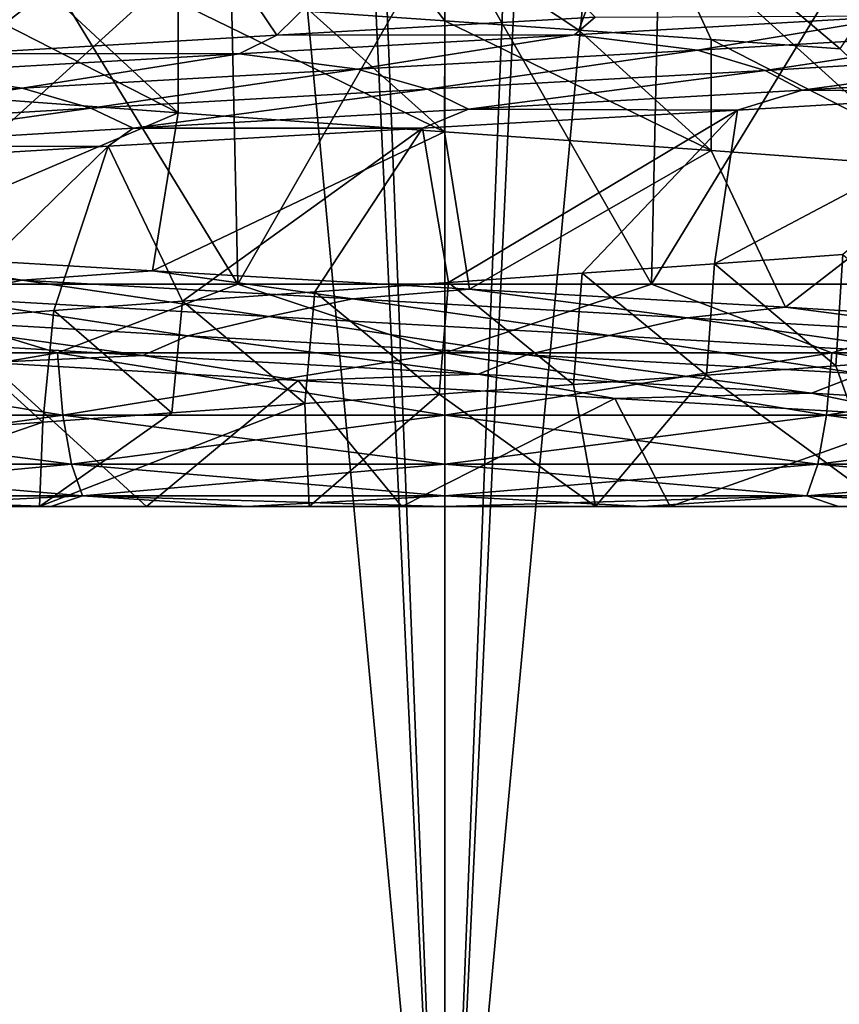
# Model space of a CAD drawing. Header units: millimetres. Extents: x -147 to 182, y -41 to 41.
# Tile 103 of 256: x -0.57 to 0.53, y 26.74 to 28.05. Entities that reach past the tile are written whole.
import ezdxf

# ---------------------------------------------------------------- set-up
doc = ezdxf.new("R2010")
doc.units = ezdxf.units.MM
doc.header["$LTSCALE"] = 51.403556
for name, color, linetype in [('150', 7, 'CONTINUOUS'), ('157', 7, 'CONTINUOUS'), ('158', 7, 'CONTINUOUS'), ('159', 7, 'CONTINUOUS'), ('167', 7, 'CONTINUOUS'), ('168', 7, 'CONTINUOUS'), ('171', 7, 'CONTINUOUS'), ('172', 7, 'CONTINUOUS'), ('187', 7, 'CONTINUOUS'), ('188', 7, 'CONTINUOUS'), ('265', 7, 'CONTINUOUS'), ('266', 7, 'CONTINUOUS'), ('272', 7, 'CONTINUOUS'), ('278', 7, 'CONTINUOUS')]:
    doc.layers.add(name, color=color, linetype=linetype)

msp = doc.modelspace()

# ---------------------------------------------------------------- linework, layer by layer
at = {"layer": '150', "color": 7, "linetype": 'CONTINUOUS'}
for points in [[(-2.2425, 27.4, -1.4959), (-2.0849, 27.4, -1.7087), (-0.3983, 27.4, -1.5919), (-2.2425, 27.4, -1.4959)], [(-0.7068, 27.4, -1.4354), (-2.2425, 27.4, -1.4959), (-0.3983, 27.4, -1.5919), (-0.7068, 27.4, -1.4354)], [(-1.9072, 27.4, 1.905), (-2.0849, 27.4, 1.7087), (0.2016, 27.4, 1.8714), (-1.9072, 27.4, 1.905)], [(0.2016, 27.4, 1.8714), (-2.0849, 27.4, 1.7087), (-0.1809, 27.4, 1.8336), (0.2016, 27.4, 1.8714)], [(-0.1809, 27.4, 1.8336), (-2.0849, 27.4, 1.7087), (-0.5414, 27.4, 1.7194), (-0.1809, 27.4, 1.8336)], [(-0.5414, 27.4, 1.7194), (-2.0849, 27.4, 1.7087), (-0.8647, 27.4, 1.5358), (-0.5414, 27.4, 1.7194)], [(-1.9072, 27.4, -1.905), (2.0849, 27.4, -1.7087), (-2.0849, 27.4, -1.7087), (-1.9072, 27.4, -1.905)], [(-2.0849, 27.4, -1.7087), (2.0849, 27.4, -1.7087), (0.3014, 27.4, -1.6956), (-2.0849, 27.4, -1.7087)], [(-0.3983, 27.4, -1.5919), (-2.0849, 27.4, -1.7087), (-0.0573, 27.4, -1.6807), (-0.3983, 27.4, -1.5919)], [(-0.0573, 27.4, -1.6807), (-2.0849, 27.4, -1.7087), (0.3014, 27.4, -1.6956), (-0.0573, 27.4, -1.6807)], [(-1.7112, 27.4, 2.0829), (-1.9072, 27.4, 1.905), (1.7112, 27.4, 2.0829), (-1.7112, 27.4, 2.0829)], [(1.7112, 27.4, 2.0829), (-1.9072, 27.4, 1.905), (1.9072, 27.4, 1.905), (1.7112, 27.4, 2.0829)], [(1.9072, 27.4, 1.905), (-1.9072, 27.4, 1.905), (0.2016, 27.4, 1.8714), (1.9072, 27.4, 1.905)], [(1.9072, 27.4, -1.905), (2.0849, 27.4, -1.7087), (-1.9072, 27.4, -1.905), (1.9072, 27.4, -1.905)], [(-1.7112, 27.4, -2.0829), (1.9072, 27.4, -1.905), (-1.9072, 27.4, -1.905), (-1.7112, 27.4, -2.0829)], [(-1.4986, 27.4, 2.2407), (-1.7112, 27.4, 2.0829), (1.4986, 27.4, 2.2407), (-1.4986, 27.4, 2.2407)], [(1.4986, 27.4, 2.2407), (-1.7112, 27.4, 2.0829), (1.7112, 27.4, 2.0829), (1.4986, 27.4, 2.2407)], [(1.7112, 27.4, -2.0829), (1.9072, 27.4, -1.905), (-1.7112, 27.4, -2.0829), (1.7112, 27.4, -2.0829)], [(-1.4986, 27.4, -2.2407), (1.7112, 27.4, -2.0829), (-1.7112, 27.4, -2.0829), (-1.4986, 27.4, -2.2407)], [(-1.2716, 27.4, 2.3768), (-1.4986, 27.4, 2.2407), (1.2716, 27.4, 2.3768), (-1.2716, 27.4, 2.3768)], [(1.2716, 27.4, 2.3768), (-1.4986, 27.4, 2.2407), (1.4986, 27.4, 2.2407), (1.2716, 27.4, 2.3768)], [(1.4986, 27.4, -2.2407), (1.7112, 27.4, -2.0829), (-1.4986, 27.4, -2.2407), (1.4986, 27.4, -2.2407)], [(-1.2716, 27.4, -2.3768), (1.4986, 27.4, -2.2407), (-1.4986, 27.4, -2.2407), (-1.2716, 27.4, -2.3768)], [(-1.0323, 27.4, 2.4901), (-1.2716, 27.4, 2.3768), (1.0323, 27.4, 2.4901), (-1.0323, 27.4, 2.4901)], [(1.0323, 27.4, 2.4901), (-1.2716, 27.4, 2.3768), (1.2716, 27.4, 2.3768), (1.0323, 27.4, 2.4901)], [(1.2716, 27.4, -2.3768), (1.4986, 27.4, -2.2407), (-1.2716, 27.4, -2.3768), (1.2716, 27.4, -2.3768)], [(-1.0323, 27.4, -2.4901), (1.2716, 27.4, -2.3768), (-1.2716, 27.4, -2.3768), (-1.0323, 27.4, -2.4901)], [(-0.7831, 27.4, 2.5794), (-1.0323, 27.4, 2.4901), (0.7831, 27.4, 2.5794), (-0.7831, 27.4, 2.5794)], [(0.7831, 27.4, 2.5794), (-1.0323, 27.4, 2.4901), (1.0323, 27.4, 2.4901), (0.7831, 27.4, 2.5794)], [(1.0323, 27.4, -2.4901), (1.2716, 27.4, -2.3768), (-1.0323, 27.4, -2.4901), (1.0323, 27.4, -2.4901)], [(-0.7831, 27.4, -2.5794), (1.0323, 27.4, -2.4901), (-1.0323, 27.4, -2.4901), (-0.7831, 27.4, -2.5794)], [(-0.5263, 27.4, 2.6438), (-0.7831, 27.4, 2.5794), (0.5263, 27.4, 2.6438), (-0.5263, 27.4, 2.6438)], [(0.5263, 27.4, 2.6438), (-0.7831, 27.4, 2.5794), (0.7831, 27.4, 2.5794), (0.5263, 27.4, 2.6438)], [(0.7831, 27.4, -2.5794), (1.0323, 27.4, -2.4901), (-0.7831, 27.4, -2.5794), (0.7831, 27.4, -2.5794)], [(-0.5263, 27.4, -2.6438), (0.7831, 27.4, -2.5794), (-0.7831, 27.4, -2.5794), (-0.5263, 27.4, -2.6438)], [(-0.2644, 27.4, 2.6826), (-0.5263, 27.4, 2.6438), (0.2644, 27.4, 2.6826), (-0.2644, 27.4, 2.6826)], [(0.2644, 27.4, 2.6826), (-0.5263, 27.4, 2.6438), (0.5263, 27.4, 2.6438), (0.2644, 27.4, 2.6826)], [(0.5263, 27.4, -2.6438), (0.7831, 27.4, -2.5794), (-0.5263, 27.4, -2.6438), (0.5263, 27.4, -2.6438)], [(-0.2644, 27.4, -2.6826), (0.5263, 27.4, -2.6438), (-0.5263, 27.4, -2.6438), (-0.2644, 27.4, -2.6826)], [(0, 27.4, 2.6956), (-0.2644, 27.4, 2.6826), (0.2644, 27.4, 2.6826), (0, 27.4, 2.6956)], [(0.2644, 27.4, -2.6826), (0.5263, 27.4, -2.6438), (-0.2644, 27.4, -2.6826), (0.2644, 27.4, -2.6826)], [(0, 27.4, -2.6956), (0.2644, 27.4, -2.6826), (-0.2644, 27.4, -2.6826), (0, 27.4, -2.6956)], [(0.5899, 27.4, 1.8289), (1.9072, 27.4, 1.905), (0.2016, 27.4, 1.8714), (0.5899, 27.4, 1.8289)], [(2.0849, 27.4, -1.7087), (2.2425, 27.4, -1.4959), (0.3014, 27.4, -1.6956), (2.0849, 27.4, -1.7087)], [(0.3014, 27.4, -1.6956), (2.2425, 27.4, -1.4959), (0.6616, 27.4, -1.6337), (0.3014, 27.4, -1.6956)]]:
    msp.add_3dface(points, dxfattribs=at)
at = {"layer": '157', "color": 7, "linetype": 'CONTINUOUS'}
for points in [[(0.0001, 28.251, 1.6), (-0.2243, 28.0298, 1.9481), (-0.356, 28.226, 1.5599), (0.0001, 28.251, 1.6)], [(0.2012, 28.054, 1.9507), (-0.2243, 28.0298, 1.9481), (0.0001, 28.251, 1.6), (0.2012, 28.054, 1.9507)], [(-0.356, 28.226, 1.5599), (-0.6393, 28.0056, 1.8539), (-0.6942, 28.201, 1.4416), (-0.356, 28.226, 1.5599)], [(-0.2243, 28.0298, 1.9481), (-0.6393, 28.0056, 1.8539), (-0.356, 28.226, 1.5599), (-0.2243, 28.0298, 1.9481)], [(-0.6943, 27.951, -1.4415), (-0.7959, 27.7391, -1.7922), (-0.3561, 27.926, -1.5599), (-0.6943, 27.951, -1.4415)], [(-0.7959, 27.7391, -1.7922), (-0.3906, 27.7149, -1.9217), (-0.3561, 27.926, -1.5599), (-0.7959, 27.7391, -1.7922)], [(-0.3561, 27.926, -1.5599), (-0.3906, 27.7149, -1.9217), (-0.0001, 27.901, -1.6), (-0.3561, 27.926, -1.5599)], [(-0.3906, 27.7149, -1.9217), (0.0332, 27.6907, -1.9607), (-0.0001, 27.901, -1.6), (-0.3906, 27.7149, -1.9217)], [(-0.0001, 27.901, -1.6), (0.0332, 27.6907, -1.9607), (0.356, 27.876, -1.5599), (-0.0001, 27.901, -1.6)], [(0.0332, 27.6907, -1.9607), (0.4553, 27.6664, -1.9074), (0.356, 27.876, -1.5599), (0.0332, 27.6907, -1.9607)], [(0.356, 27.876, -1.5599), (0.4553, 27.6664, -1.9074), (0.6942, 27.851, -1.4416), (0.356, 27.876, -1.5599)], [(0.4553, 27.6664, -1.9074), (0.856, 27.6422, -1.7643), (0.6942, 27.851, -1.4416), (0.4553, 27.6664, -1.9074)], [(0.5229, 27.5881, 1.5122), (0.5899, 27.4, 1.8289), (0.3498, 27.5755, 1.5613), (0.5229, 27.5881, 1.5122)], [(0.6894, 27.6006, 1.4439), (0.5899, 27.4, 1.8289), (0.5229, 27.5881, 1.5122), (0.6894, 27.6006, 1.4439)], [(0.3498, 27.5755, 1.5613), (0.2016, 27.4, 1.8714), (0.1722, 27.563, 1.5907), (0.3498, 27.5755, 1.5613)], [(0.5899, 27.4, 1.8289), (0.2016, 27.4, 1.8714), (0.3498, 27.5755, 1.5613), (0.5899, 27.4, 1.8289)], [(0.1722, 27.563, 1.5907), (0.2016, 27.4, 1.8714), (-0.0075, 27.5504, 1.6), (0.1722, 27.563, 1.5907)], [(-0.0075, 27.5504, 1.6), (-0.1809, 27.4, 1.8336), (-0.1871, 27.5379, 1.589), (-0.0075, 27.5504, 1.6)], [(0.2016, 27.4, 1.8714), (-0.1809, 27.4, 1.8336), (-0.0075, 27.5504, 1.6), (0.2016, 27.4, 1.8714)], [(-0.1809, 27.4, 1.8336), (-0.5414, 27.4, 1.7194), (-0.1871, 27.5379, 1.589), (-0.1809, 27.4, 1.8336)], [(-0.1871, 27.5379, 1.589), (-0.5414, 27.4, 1.7194), (-0.3644, 27.5254, 1.558), (-0.1871, 27.5379, 1.589)], [(-0.3644, 27.5254, 1.558), (-0.5414, 27.4, 1.7194), (-0.537, 27.5128, 1.5072), (-0.3644, 27.5254, 1.558)], [(-0.5414, 27.4, 1.7194), (-0.8647, 27.4, 1.5358), (-0.537, 27.5128, 1.5072), (-0.5414, 27.4, 1.7194)], [(-0.537, 27.5128, 1.5072), (-0.8647, 27.4, 1.5358), (-0.7029, 27.5003, 1.4373), (-0.537, 27.5128, 1.5072)]]:
    msp.add_3dface(points, dxfattribs=at)
at = {"layer": '158', "color": 7, "linetype": 'CONTINUOUS'}
for points in [[(-0.1792, 28.0615, -1.5899), (0, 28.049, -1.6), (-0.1681, 28.267, -1.9538), (-0.1792, 28.0615, -1.5899)], [(0, 28.049, -1.6), (0.1791, 28.0365, -1.5899), (-0.1681, 28.267, -1.9538), (0, 28.049, -1.6)], [(-0.1681, 28.267, -1.9538), (0.1791, 28.0365, -1.5899), (0.2549, 28.2429, -1.9444), (-0.1681, 28.267, -1.9538)], [(0.1791, 28.0365, -1.5899), (0.356, 28.024, -1.5599), (0.2549, 28.2429, -1.9444), (0.1791, 28.0365, -1.5899)], [(0.356, 28.024, -1.5599), (0.5284, 28.0115, -1.5102), (0.2549, 28.2429, -1.9444), (0.356, 28.024, -1.5599)], [(0.2549, 28.2429, -1.9444), (0.5284, 28.0115, -1.5102), (0.666, 28.2188, -1.8444), (0.2549, 28.2429, -1.9444)], [(0.5322, 27.7368, 1.5089), (0.3604, 27.7243, 1.5589), (0.7945, 27.9539, 1.7928), (0.5322, 27.7368, 1.5089)], [(0.7945, 27.9539, 1.7928), (0.3604, 27.7243, 1.5589), (0.3915, 27.9298, 1.9215), (0.7945, 27.9539, 1.7928)], [(0.3915, 27.9298, 1.9215), (0.0052, 27.6994, 1.6), (-0.0298, 27.9058, 1.9608), (0.3915, 27.9298, 1.9215)], [(0.1839, 27.7119, 1.5894), (0.0052, 27.6994, 1.6), (0.3915, 27.9298, 1.9215), (0.1839, 27.7119, 1.5894)], [(0.3604, 27.7243, 1.5589), (0.1839, 27.7119, 1.5894), (0.3915, 27.9298, 1.9215), (0.3604, 27.7243, 1.5589)], [(-0.0298, 27.9058, 1.9608), (-0.3503, 27.6744, 1.5612), (-0.4497, 27.8817, 1.9087), (-0.0298, 27.9058, 1.9608)], [(-0.1737, 27.6869, 1.5905), (-0.3503, 27.6744, 1.5612), (-0.0298, 27.9058, 1.9608), (-0.1737, 27.6869, 1.5905)], [(0.0052, 27.6994, 1.6), (-0.1737, 27.6869, 1.5905), (-0.0298, 27.9058, 1.9608), (0.0052, 27.6994, 1.6)], [(-0.4497, 27.8817, 1.9087), (-0.6882, 27.6495, 1.4444), (-0.8486, 27.8576, 1.7679), (-0.4497, 27.8817, 1.9087)], [(-0.5225, 27.662, 1.5123), (-0.6882, 27.6495, 1.4444), (-0.4497, 27.8817, 1.9087), (-0.5225, 27.662, 1.5123)], [(-0.3503, 27.6744, 1.5612), (-0.5225, 27.662, 1.5123), (-0.4497, 27.8817, 1.9087), (-0.3503, 27.6744, 1.5612)], [(-0.7068, 27.4, -1.4354), (-0.3983, 27.4, -1.5919), (-0.6097, 27.5927, -1.8638), (-0.7068, 27.4, -1.4354)], [(-0.6097, 27.5927, -1.8638), (-0.3983, 27.4, -1.5919), (-0.1957, 27.5686, -1.9512), (-0.6097, 27.5927, -1.8638)], [(-0.3983, 27.4, -1.5919), (-0.0573, 27.4, -1.6807), (-0.1957, 27.5686, -1.9512), (-0.3983, 27.4, -1.5919)], [(-0.1957, 27.5686, -1.9512), (-0.0573, 27.4, -1.6807), (0.2274, 27.5445, -1.9478), (-0.1957, 27.5686, -1.9512)], [(-0.0573, 27.4, -1.6807), (0.3014, 27.4, -1.6956), (0.2274, 27.5445, -1.9478), (-0.0573, 27.4, -1.6807)], [(0.2274, 27.5445, -1.9478), (0.3014, 27.4, -1.6956), (0.6399, 27.5204, -1.8537), (0.2274, 27.5445, -1.9478)], [(0.3014, 27.4, -1.6956), (0.6616, 27.4, -1.6337), (0.6399, 27.5204, -1.8537), (0.3014, 27.4, -1.6956)]]:
    msp.add_3dface(points, dxfattribs=at)
at = {"layer": '159', "color": 7, "linetype": 'CONTINUOUS'}
for points in [[(-0.2243, 28.0298, 1.9481), (0.2012, 28.054, 1.9507), (0.1733, 28.0304, 1.9773), (-0.2243, 28.0298, 1.9481)], [(0.1733, 28.0304, 1.9773), (0.2012, 28.054, 1.9507), (0.6124, 28.0556, 1.8881), (0.1733, 28.0304, 1.9773)], [(0.1733, 28.0304, 1.9773), (0.6124, 28.0556, 1.8881), (0.3378, 28.01, 1.9695), (0.1733, 28.0304, 1.9773)], [(0.3378, 28.01, 1.9695), (0.6124, 28.0556, 1.8881), (0.7745, 28.0354, 1.842), (0.3378, 28.01, 1.9695)], [(0.3378, 28.01, 1.9695), (0.7745, 28.0354, 1.842), (0.4283, 27.9829, 1.9517), (0.3378, 28.01, 1.9695)], [(0.4283, 27.9829, 1.9517), (0.7745, 28.0354, 1.842), (0.8575, 28.0083, 1.8049), (0.4283, 27.9829, 1.9517)], [(-0.6393, 28.0056, 1.8539), (-0.2243, 28.0298, 1.9481), (-0.2745, 28.0052, 1.9658), (-0.6393, 28.0056, 1.8539)], [(-0.2745, 28.0052, 1.9658), (-0.2243, 28.0298, 1.9481), (0.1733, 28.0304, 1.9773), (-0.2745, 28.0052, 1.9658)], [(-0.2745, 28.0052, 1.9658), (0.1733, 28.0304, 1.9773), (-0.1163, 27.9846, 1.9948), (-0.2745, 28.0052, 1.9658)], [(-0.1163, 27.9846, 1.9948), (0.1733, 28.0304, 1.9773), (0.3378, 28.01, 1.9695), (-0.1163, 27.9846, 1.9948)], [(-0.1163, 27.9846, 1.9948), (0.3378, 28.01, 1.9695), (-0.0229, 27.9576, 1.9981), (-0.1163, 27.9846, 1.9948)], [(-0.0229, 27.9576, 1.9981), (0.3378, 28.01, 1.9695), (0.4283, 27.9829, 1.9517), (-0.0229, 27.9576, 1.9981)], [(-0.7084, 27.98, 1.8542), (-0.6393, 28.0056, 1.8539), (-0.2745, 28.0052, 1.9658), (-0.7084, 27.98, 1.8542)], [(-0.7084, 27.98, 1.8542), (-0.2745, 28.0052, 1.9658), (-0.5644, 27.9591, 1.9168), (-0.7084, 27.98, 1.8542)], [(-0.5644, 27.9591, 1.9168), (-0.2745, 28.0052, 1.9658), (-0.1163, 27.9846, 1.9948), (-0.5644, 27.9591, 1.9168)], [(0.4283, 27.9829, 1.9517), (0.8575, 28.0083, 1.8049), (0.4777, 27.9563, 1.9265), (0.4283, 27.9829, 1.9517)], [(0.4777, 27.9563, 1.9265), (0.8575, 28.0083, 1.8049), (0.8993, 27.9816, 1.7694), (0.4777, 27.9563, 1.9265)], [(-0.5644, 27.9591, 1.9168), (-0.1163, 27.9846, 1.9948), (-0.473, 27.9322, 1.9414), (-0.5644, 27.9591, 1.9168)], [(-0.473, 27.9322, 1.9414), (-0.1163, 27.9846, 1.9948), (-0.0229, 27.9576, 1.9981), (-0.473, 27.9322, 1.9414)], [(-0.0229, 27.9576, 1.9981), (0.4283, 27.9829, 1.9517), (0.0316, 27.931, 1.9846), (-0.0229, 27.9576, 1.9981)], [(0.0316, 27.931, 1.9846), (0.4283, 27.9829, 1.9517), (0.4777, 27.9563, 1.9265), (0.0316, 27.931, 1.9846)], [(-0.9833, 27.9337, 1.7395), (-0.7084, 27.98, 1.8542), (-0.5644, 27.9591, 1.9168), (-0.9833, 27.9337, 1.7395)], [(0.7945, 27.9539, 1.7928), (0.4777, 27.9563, 1.9265), (0.8993, 27.9816, 1.7694), (0.7945, 27.9539, 1.7928)], [(-0.9833, 27.9337, 1.7395), (-0.5644, 27.9591, 1.9168), (-0.8987, 27.9069, 1.7847), (-0.9833, 27.9337, 1.7395)], [(-0.8987, 27.9069, 1.7847), (-0.5644, 27.9591, 1.9168), (-0.473, 27.9322, 1.9414), (-0.8987, 27.9069, 1.7847)], [(-0.473, 27.9322, 1.9414), (-0.0229, 27.9576, 1.9981), (-0.4161, 27.9057, 1.9408), (-0.473, 27.9322, 1.9414)], [(-0.4161, 27.9057, 1.9408), (-0.0229, 27.9576, 1.9981), (0.0316, 27.931, 1.9846), (-0.4161, 27.9057, 1.9408)], [(0.3915, 27.9298, 1.9215), (0.0316, 27.931, 1.9846), (0.4777, 27.9563, 1.9265), (0.3915, 27.9298, 1.9215)], [(0.7945, 27.9539, 1.7928), (0.3915, 27.9298, 1.9215), (0.4777, 27.9563, 1.9265), (0.7945, 27.9539, 1.7928)], [(-0.8987, 27.9069, 1.7847), (-0.473, 27.9322, 1.9414), (-0.8425, 27.8804, 1.7972), (-0.8987, 27.9069, 1.7847)], [(-0.8425, 27.8804, 1.7972), (-0.473, 27.9322, 1.9414), (-0.4161, 27.9057, 1.9408), (-0.8425, 27.8804, 1.7972)], [(-0.0298, 27.9058, 1.9608), (-0.4161, 27.9057, 1.9408), (0.0316, 27.931, 1.9846), (-0.0298, 27.9058, 1.9608)], [(0.3915, 27.9298, 1.9215), (-0.0298, 27.9058, 1.9608), (0.0316, 27.931, 1.9846), (0.3915, 27.9298, 1.9215)], [(-0.4497, 27.8817, 1.9087), (-0.8425, 27.8804, 1.7972), (-0.4161, 27.9057, 1.9408), (-0.4497, 27.8817, 1.9087)], [(-0.0298, 27.9058, 1.9608), (-0.4497, 27.8817, 1.9087), (-0.4161, 27.9057, 1.9408), (-0.0298, 27.9058, 1.9608)], [(-0.4497, 27.8817, 1.9087), (-0.8486, 27.8576, 1.7679), (-0.8425, 27.8804, 1.7972), (-0.4497, 27.8817, 1.9087)], [(-0.5646, 27.7028, -1.9029), (-0.7959, 27.7391, -1.7922), (-0.977, 27.728, -1.7278), (-0.5646, 27.7028, -1.9029)], [(-0.3906, 27.7149, -1.9217), (-0.7959, 27.7391, -1.7922), (-0.5646, 27.7028, -1.9029), (-0.3906, 27.7149, -1.9217)], [(-0.5646, 27.7028, -1.9029), (-0.977, 27.728, -1.7278), (-0.6775, 27.6796, -1.8798), (-0.5646, 27.7028, -1.9029)], [(-0.1234, 27.6776, -1.9811), (-0.3906, 27.7149, -1.9217), (-0.5646, 27.7028, -1.9029), (-0.1234, 27.6776, -1.9811)], [(0.0332, 27.6907, -1.9607), (-0.3906, 27.7149, -1.9217), (-0.1234, 27.6776, -1.9811), (0.0332, 27.6907, -1.9607)], [(-0.2349, 27.6542, -1.9844), (-0.5646, 27.7028, -1.9029), (-0.6775, 27.6796, -1.8798), (-0.2349, 27.6542, -1.9844)], [(-0.1234, 27.6776, -1.9811), (-0.5646, 27.7028, -1.9029), (-0.2349, 27.6542, -1.9844), (-0.1234, 27.6776, -1.9811)], [(0.3241, 27.6524, -1.9583), (0.0332, 27.6907, -1.9607), (-0.1234, 27.6776, -1.9811), (0.3241, 27.6524, -1.9583)], [(0.4553, 27.6664, -1.9074), (0.0332, 27.6907, -1.9607), (0.3241, 27.6524, -1.9583), (0.4553, 27.6664, -1.9074)], [(-0.3431, 27.6281, -1.9685), (-0.6775, 27.6796, -1.8798), (-0.7783, 27.6534, -1.8404), (-0.3431, 27.6281, -1.9685)], [(-0.2349, 27.6542, -1.9844), (-0.6775, 27.6796, -1.8798), (-0.3431, 27.6281, -1.9685), (-0.2349, 27.6542, -1.9844)], [(0.22, 27.6288, -1.9861), (-0.1234, 27.6776, -1.9811), (-0.2349, 27.6542, -1.9844), (0.22, 27.6288, -1.9861)], [(0.3241, 27.6524, -1.9583), (-0.1234, 27.6776, -1.9811), (0.22, 27.6288, -1.9861), (0.3241, 27.6524, -1.9583)], [(0.1097, 27.6027, -1.9952), (-0.2349, 27.6542, -1.9844), (-0.3431, 27.6281, -1.9685), (0.1097, 27.6027, -1.9952)], [(0.22, 27.6288, -1.9861), (-0.2349, 27.6542, -1.9844), (0.1097, 27.6027, -1.9952), (0.22, 27.6288, -1.9861)], [(0.755, 27.6272, -1.8357), (0.4553, 27.6664, -1.9074), (0.3241, 27.6524, -1.9583), (0.755, 27.6272, -1.8357)], [(0.856, 27.6422, -1.7643), (0.4553, 27.6664, -1.9074), (0.755, 27.6272, -1.8357), (0.856, 27.6422, -1.7643)], [(-0.4034, 27.6021, -1.9434), (-0.7783, 27.6534, -1.8404), (-0.8307, 27.6274, -1.8027), (-0.4034, 27.6021, -1.9434)], [(-0.3431, 27.6281, -1.9685), (-0.7783, 27.6534, -1.8404), (-0.4034, 27.6021, -1.9434), (-0.3431, 27.6281, -1.9685)], [(0.6634, 27.6033, -1.8849), (0.3241, 27.6524, -1.9583), (0.22, 27.6288, -1.9861), (0.6634, 27.6033, -1.8849)], [(0.755, 27.6272, -1.8357), (0.3241, 27.6524, -1.9583), (0.6634, 27.6033, -1.8849), (0.755, 27.6272, -1.8357)], [(-0.6097, 27.5927, -1.8638), (-0.4034, 27.6021, -1.9434), (-0.8307, 27.6274, -1.8027), (-0.6097, 27.5927, -1.8638)], [(0.0446, 27.5768, -1.9844), (-0.3431, 27.6281, -1.9685), (-0.4034, 27.6021, -1.9434), (0.0446, 27.5768, -1.9844)], [(0.1097, 27.6027, -1.9952), (-0.3431, 27.6281, -1.9685), (0.0446, 27.5768, -1.9844), (0.1097, 27.6027, -1.9952)], [(0.5569, 27.5774, -1.919), (0.22, 27.6288, -1.9861), (0.1097, 27.6027, -1.9952), (0.5569, 27.5774, -1.919)], [(0.6634, 27.6033, -1.8849), (0.22, 27.6288, -1.9861), (0.5569, 27.5774, -1.919), (0.6634, 27.6033, -1.8849)], [(-0.6097, 27.5927, -1.8638), (-0.1957, 27.5686, -1.9512), (-0.4034, 27.6021, -1.9434), (-0.6097, 27.5927, -1.8638)], [(-0.1957, 27.5686, -1.9512), (0.0446, 27.5768, -1.9844), (-0.4034, 27.6021, -1.9434), (-0.1957, 27.5686, -1.9512)], [(0.4903, 27.5515, -1.9233), (0.1097, 27.6027, -1.9952), (0.0446, 27.5768, -1.9844), (0.4903, 27.5515, -1.9233)], [(0.5569, 27.5774, -1.919), (0.1097, 27.6027, -1.9952), (0.4903, 27.5515, -1.9233), (0.5569, 27.5774, -1.919)], [(-0.1957, 27.5686, -1.9512), (0.2274, 27.5445, -1.9478), (0.0446, 27.5768, -1.9844), (-0.1957, 27.5686, -1.9512)], [(0.2274, 27.5445, -1.9478), (0.4903, 27.5515, -1.9233), (0.0446, 27.5768, -1.9844), (0.2274, 27.5445, -1.9478)], [(0.9108, 27.5261, -1.7635), (0.5569, 27.5774, -1.919), (0.4903, 27.5515, -1.9233), (0.9108, 27.5261, -1.7635)], [(0.2274, 27.5445, -1.9478), (0.6399, 27.5204, -1.8537), (0.4903, 27.5515, -1.9233), (0.2274, 27.5445, -1.9478)], [(0.6399, 27.5204, -1.8537), (0.9108, 27.5261, -1.7635), (0.4903, 27.5515, -1.9233), (0.6399, 27.5204, -1.8537)]]:
    msp.add_3dface(points, dxfattribs=at)
at = {"layer": '167', "color": 7, "linetype": 'CONTINUOUS'}
for points in [[(-0.4863, 38.5026, 5.869), (-0.9382, 26.0974, 5.9236), (-0.9693, 38.5026, 5.8088), (-0.4863, 38.5026, 5.869)], [(0, 26.0974, 5.9974), (-0.9382, 26.0974, 5.9236), (0, 38.5026, 5.8891), (0, 26.0974, 5.9974)], [(0, 38.5026, 5.8891), (-0.9382, 26.0974, 5.9236), (-0.4863, 38.5026, 5.869), (0, 38.5026, 5.8891)], [(0.9382, 26.0974, 5.9236), (0, 26.0974, 5.9974), (0.4863, 38.5026, 5.869), (0.9382, 26.0974, 5.9236)], [(0.4863, 38.5026, 5.869), (0, 26.0974, 5.9974), (0, 38.5026, 5.8891), (0.4863, 38.5026, 5.869)], [(0.9693, 38.5026, 5.8088), (0.9382, 26.0974, 5.9236), (0.4863, 38.5026, 5.869), (0.9693, 38.5026, 5.8088)]]:
    msp.add_3dface(points, dxfattribs=at)
at = {"layer": '168', "color": 7, "linetype": 'CONTINUOUS'}
for points in [[(-0.9693, 38.5026, -5.8088), (-0.9382, 26.0974, -5.9236), (-0.4863, 38.5026, -5.869), (-0.9693, 38.5026, -5.8088)], [(-0.9382, 26.0974, -5.9236), (0, 26.0974, -5.9974), (-0.4863, 38.5026, -5.869), (-0.9382, 26.0974, -5.9236)], [(-0.4863, 38.5026, -5.869), (0, 26.0974, -5.9974), (0, 38.5026, -5.8891), (-0.4863, 38.5026, -5.869)], [(0, 26.0974, -5.9974), (0.9382, 26.0974, -5.9236), (0, 38.5026, -5.8891), (0, 26.0974, -5.9974)], [(0, 38.5026, -5.8891), (0.9382, 26.0974, -5.9236), (0.4863, 38.5026, -5.869), (0, 38.5026, -5.8891)], [(0.4863, 38.5026, -5.869), (0.9382, 26.0974, -5.9236), (0.9693, 38.5026, -5.8088), (0.4863, 38.5026, -5.869)]]:
    msp.add_3dface(points, dxfattribs=at)
at = {"layer": '171', "color": 7, "linetype": 'CONTINUOUS'}
for points in [[(-0.5576, 38.0026, 7.0846), (-1.1117, 38.0026, 7.019), (0, 26.0974, 7.0026), (-0.5576, 38.0026, 7.0846)], [(0, 26.0974, 7.0026), (-1.1117, 38.0026, 7.019), (-1.0954, 26.0974, 6.9164), (0, 26.0974, 7.0026)], [(0, 38.0026, 7.1065), (-0.5576, 38.0026, 7.0846), (0, 26.0974, 7.0026), (0, 38.0026, 7.1065)], [(0.5576, 38.0026, 7.0846), (0, 38.0026, 7.1065), (1.0954, 26.0974, 6.9164), (0.5576, 38.0026, 7.0846)], [(1.0954, 26.0974, 6.9164), (0, 38.0026, 7.1065), (0, 26.0974, 7.0026), (1.0954, 26.0974, 6.9164)]]:
    msp.add_3dface(points, dxfattribs=at)
at = {"layer": '172', "color": 7, "linetype": 'CONTINUOUS'}
for points in [[(-1.1117, 38.0026, -7.019), (-0.5576, 38.0026, -7.0846), (-1.0954, 26.0974, -6.9164), (-1.1117, 38.0026, -7.019)], [(-0.5576, 38.0026, -7.0846), (0, 38.0026, -7.1065), (-1.0954, 26.0974, -6.9164), (-0.5576, 38.0026, -7.0846)], [(-1.0954, 26.0974, -6.9164), (0, 38.0026, -7.1065), (0, 26.0974, -7.0026), (-1.0954, 26.0974, -6.9164)], [(0.5576, 38.0026, -7.0846), (1.1117, 38.0026, -7.019), (0, 26.0974, -7.0026), (0.5576, 38.0026, -7.0846)], [(0, 26.0974, -7.0026), (1.1117, 38.0026, -7.019), (1.0954, 26.0974, -6.9164), (0, 26.0974, -7.0026)], [(0, 38.0026, -7.1065), (0.5576, 38.0026, -7.0846), (0, 26.0974, -7.0026), (0, 38.0026, -7.1065)]]:
    msp.add_3dface(points, dxfattribs=at)
at = {"layer": '187', "color": 7, "linetype": 'CONTINUOUS'}
for points in [[(-0.8198, 27.6974, 2.8813), (-0.2764, 27.6974, 2.9828), (-0.5713, 28.1799, 2.9449), (-0.8198, 27.6974, 2.8813)], [(-0.5713, 28.1799, 2.9449), (-0.2764, 27.6974, 2.9828), (-0.287, 28.1799, 2.9861), (-0.5713, 28.1799, 2.9449)], [(-0.287, 28.1799, 2.9861), (-0.2764, 27.6974, 2.9828), (0, 28.1799, 2.9998), (-0.287, 28.1799, 2.9861)], [(-0.2764, 27.6974, 2.9828), (0.2764, 27.6974, 2.9828), (0, 28.1799, 2.9998), (-0.2764, 27.6974, 2.9828)], [(0, 28.1799, 2.9998), (0.2764, 27.6974, 2.9828), (0.287, 28.1799, 2.9861), (0, 28.1799, 2.9998)], [(0.2764, 27.6974, 2.9828), (0.8198, 27.6974, 2.8813), (0.287, 28.1799, 2.9861), (0.2764, 27.6974, 2.9828)], [(0.287, 28.1799, 2.9861), (0.8198, 27.6974, 2.8813), (0.5713, 28.1799, 2.9449), (0.287, 28.1799, 2.9861)]]:
    msp.add_3dface(points, dxfattribs=at)
at = {"layer": '188', "color": 7, "linetype": 'CONTINUOUS'}
for points in [[(-0.2764, 27.6974, -2.9828), (-0.8198, 27.6974, -2.8813), (-0.287, 28.1799, -2.9861), (-0.2764, 27.6974, -2.9828)], [(-0.287, 28.1799, -2.9861), (-0.8198, 27.6974, -2.8813), (-0.5713, 28.1799, -2.9449), (-0.287, 28.1799, -2.9861)], [(0, 28.1799, -2.9998), (-0.2764, 27.6974, -2.9828), (-0.287, 28.1799, -2.9861), (0, 28.1799, -2.9998)], [(0.2764, 27.6974, -2.9828), (-0.2764, 27.6974, -2.9828), (0, 28.1799, -2.9998), (0.2764, 27.6974, -2.9828)], [(0.287, 28.1799, -2.9861), (0.2764, 27.6974, -2.9828), (0, 28.1799, -2.9998), (0.287, 28.1799, -2.9861)], [(0.8198, 27.6974, -2.8813), (0.2764, 27.6974, -2.9828), (0.5713, 28.1799, -2.9449), (0.8198, 27.6974, -2.8813)], [(0.5713, 28.1799, -2.9449), (0.2764, 27.6974, -2.9828), (0.287, 28.1799, -2.9861), (0.5713, 28.1799, -2.9449)]]:
    msp.add_3dface(points, dxfattribs=at)
at = {"layer": '265', "color": 7, "linetype": 'CONTINUOUS'}
for points in [[(-0.8198, 27.6974, 2.8813), (-1.0193, 27.6053, 2.8006), (-0.5175, 27.6053, 2.935), (-0.8198, 27.6974, 2.8813)], [(-0.2764, 27.6974, 2.9828), (-0.8198, 27.6974, 2.8813), (-0.5175, 27.6053, 2.935), (-0.2764, 27.6974, 2.9828)], [(-0.2764, 27.6974, 2.9828), (-0.5175, 27.6053, 2.935), (0, 27.6053, 2.9803), (-0.2764, 27.6974, 2.9828)], [(0.2764, 27.6974, 2.9828), (-0.2764, 27.6974, 2.9828), (0, 27.6053, 2.9803), (0.2764, 27.6974, 2.9828)], [(0.2764, 27.6974, 2.9828), (0, 27.6053, 2.9803), (0.5175, 27.6053, 2.935), (0.2764, 27.6974, 2.9828)], [(0.8198, 27.6974, 2.8813), (0.2764, 27.6974, 2.9828), (0.5175, 27.6053, 2.935), (0.8198, 27.6974, 2.8813)], [(0.8198, 27.6974, 2.8813), (0.5175, 27.6053, 2.935), (1.0193, 27.6053, 2.8006), (0.8198, 27.6974, 2.8813)], [(-1.0046, 27.5223, 2.7602), (-0.5101, 27.5223, 2.8927), (-1.0193, 27.6053, 2.8006), (-1.0046, 27.5223, 2.7602)], [(-1.0193, 27.6053, 2.8006), (-0.5101, 27.5223, 2.8927), (-0.5175, 27.6053, 2.935), (-1.0193, 27.6053, 2.8006)], [(-0.5101, 27.5223, 2.8927), (0, 27.5223, 2.9373), (-0.5175, 27.6053, 2.935), (-0.5101, 27.5223, 2.8927)], [(-0.5175, 27.6053, 2.935), (0, 27.5223, 2.9373), (0, 27.6053, 2.9803), (-0.5175, 27.6053, 2.935)], [(0, 27.5223, 2.9373), (0.5101, 27.5223, 2.8927), (0, 27.6053, 2.9803), (0, 27.5223, 2.9373)], [(0, 27.6053, 2.9803), (0.5101, 27.5223, 2.8927), (0.5175, 27.6053, 2.935), (0, 27.6053, 2.9803)], [(0.5101, 27.5223, 2.8927), (1.0046, 27.5223, 2.7602), (0.5175, 27.6053, 2.935), (0.5101, 27.5223, 2.8927)], [(0.5175, 27.6053, 2.935), (1.0046, 27.5223, 2.7602), (1.0193, 27.6053, 2.8006), (0.5175, 27.6053, 2.935)], [(-0.9819, 27.4566, 2.6978), (-0.4985, 27.4566, 2.8273), (-1.0046, 27.5223, 2.7602), (-0.9819, 27.4566, 2.6978)], [(-1.0046, 27.5223, 2.7602), (-0.4985, 27.4566, 2.8273), (-0.5101, 27.5223, 2.8927), (-1.0046, 27.5223, 2.7602)], [(-0.4985, 27.4566, 2.8273), (0, 27.4566, 2.871), (-0.5101, 27.5223, 2.8927), (-0.4985, 27.4566, 2.8273)], [(-0.5101, 27.5223, 2.8927), (0, 27.4566, 2.871), (0, 27.5223, 2.9373), (-0.5101, 27.5223, 2.8927)], [(0, 27.4566, 2.871), (0.4985, 27.4566, 2.8273), (0, 27.5223, 2.9373), (0, 27.4566, 2.871)], [(0, 27.5223, 2.9373), (0.4985, 27.4566, 2.8273), (0.5101, 27.5223, 2.8927), (0, 27.5223, 2.9373)], [(0.4985, 27.4566, 2.8273), (0.9819, 27.4566, 2.6978), (0.5101, 27.5223, 2.8927), (0.4985, 27.4566, 2.8273)], [(0.5101, 27.5223, 2.8927), (0.9819, 27.4566, 2.6978), (1.0046, 27.5223, 2.7602), (0.5101, 27.5223, 2.8927)], [(-0.9534, 27.4144, 2.6195), (-0.4841, 27.4144, 2.7452), (-0.9819, 27.4566, 2.6978), (-0.9534, 27.4144, 2.6195)], [(-0.9819, 27.4566, 2.6978), (-0.4841, 27.4144, 2.7452), (-0.4985, 27.4566, 2.8273), (-0.9819, 27.4566, 2.6978)], [(-0.4841, 27.4144, 2.7452), (0, 27.4144, 2.7876), (-0.4985, 27.4566, 2.8273), (-0.4841, 27.4144, 2.7452)], [(-0.4985, 27.4566, 2.8273), (0, 27.4144, 2.7876), (0, 27.4566, 2.871), (-0.4985, 27.4566, 2.8273)], [(0, 27.4144, 2.7876), (0.4841, 27.4144, 2.7452), (0, 27.4566, 2.871), (0, 27.4144, 2.7876)], [(0, 27.4566, 2.871), (0.4841, 27.4144, 2.7452), (0.4985, 27.4566, 2.8273), (0, 27.4566, 2.871)], [(0.4841, 27.4144, 2.7452), (0.9534, 27.4144, 2.6195), (0.4985, 27.4566, 2.8273), (0.4841, 27.4144, 2.7452)], [(0.4985, 27.4566, 2.8273), (0.9534, 27.4144, 2.6195), (0.9819, 27.4566, 2.6978), (0.4985, 27.4566, 2.8273)], [(-0.7831, 27.4, 2.5794), (-0.5263, 27.4, 2.6438), (-0.9534, 27.4144, 2.6195), (-0.7831, 27.4, 2.5794)], [(-0.9534, 27.4144, 2.6195), (-0.5263, 27.4, 2.6438), (-0.4841, 27.4144, 2.7452), (-0.9534, 27.4144, 2.6195)], [(-0.5263, 27.4, 2.6438), (-0.2644, 27.4, 2.6826), (-0.4841, 27.4144, 2.7452), (-0.5263, 27.4, 2.6438)], [(-0.2644, 27.4, 2.6826), (0, 27.4, 2.6956), (-0.4841, 27.4144, 2.7452), (-0.2644, 27.4, 2.6826)], [(-0.4841, 27.4144, 2.7452), (0, 27.4, 2.6956), (0, 27.4144, 2.7876), (-0.4841, 27.4144, 2.7452)], [(0, 27.4, 2.6956), (0.2644, 27.4, 2.6826), (0, 27.4144, 2.7876), (0, 27.4, 2.6956)], [(0, 27.4144, 2.7876), (0.2644, 27.4, 2.6826), (0.4841, 27.4144, 2.7452), (0, 27.4144, 2.7876)], [(0.2644, 27.4, 2.6826), (0.5263, 27.4, 2.6438), (0.4841, 27.4144, 2.7452), (0.2644, 27.4, 2.6826)], [(0.5263, 27.4, 2.6438), (0.7831, 27.4, 2.5794), (0.4841, 27.4144, 2.7452), (0.5263, 27.4, 2.6438)], [(0.4841, 27.4144, 2.7452), (0.7831, 27.4, 2.5794), (0.9534, 27.4144, 2.6195), (0.4841, 27.4144, 2.7452)]]:
    msp.add_3dface(points, dxfattribs=at)
at = {"layer": '266', "color": 7, "linetype": 'CONTINUOUS'}
for points in [[(-0.8198, 27.6974, -2.8813), (-0.5175, 27.6053, -2.935), (-1.0193, 27.6053, -2.8006), (-0.8198, 27.6974, -2.8813)], [(-0.8198, 27.6974, -2.8813), (-0.2764, 27.6974, -2.9828), (-0.5175, 27.6053, -2.935), (-0.8198, 27.6974, -2.8813)], [(-0.2764, 27.6974, -2.9828), (0, 27.6053, -2.9803), (-0.5175, 27.6053, -2.935), (-0.2764, 27.6974, -2.9828)], [(-0.2764, 27.6974, -2.9828), (0.2764, 27.6974, -2.9828), (0, 27.6053, -2.9803), (-0.2764, 27.6974, -2.9828)], [(0.2764, 27.6974, -2.9828), (0.5175, 27.6053, -2.935), (0, 27.6053, -2.9803), (0.2764, 27.6974, -2.9828)], [(0.2764, 27.6974, -2.9828), (0.8198, 27.6974, -2.8813), (0.5175, 27.6053, -2.935), (0.2764, 27.6974, -2.9828)], [(0.8198, 27.6974, -2.8813), (1.0193, 27.6053, -2.8006), (0.5175, 27.6053, -2.935), (0.8198, 27.6974, -2.8813)], [(-0.5175, 27.6053, -2.935), (-1.0046, 27.5223, -2.7602), (-1.0193, 27.6053, -2.8006), (-0.5175, 27.6053, -2.935)], [(-0.5101, 27.5223, -2.8927), (-1.0046, 27.5223, -2.7602), (-0.5175, 27.6053, -2.935), (-0.5101, 27.5223, -2.8927)], [(0, 27.6053, -2.9803), (-0.5101, 27.5223, -2.8927), (-0.5175, 27.6053, -2.935), (0, 27.6053, -2.9803)], [(0, 27.5223, -2.9373), (-0.5101, 27.5223, -2.8927), (0, 27.6053, -2.9803), (0, 27.5223, -2.9373)], [(0.5101, 27.5223, -2.8927), (0, 27.5223, -2.9373), (0.5175, 27.6053, -2.935), (0.5101, 27.5223, -2.8927)], [(0.5175, 27.6053, -2.935), (0, 27.5223, -2.9373), (0, 27.6053, -2.9803), (0.5175, 27.6053, -2.935)], [(1.0046, 27.5223, -2.7602), (0.5101, 27.5223, -2.8927), (1.0193, 27.6053, -2.8006), (1.0046, 27.5223, -2.7602)], [(1.0193, 27.6053, -2.8006), (0.5101, 27.5223, -2.8927), (0.5175, 27.6053, -2.935), (1.0193, 27.6053, -2.8006)], [(-0.5101, 27.5223, -2.8927), (-0.9819, 27.4566, -2.6978), (-1.0046, 27.5223, -2.7602), (-0.5101, 27.5223, -2.8927)], [(-0.4985, 27.4566, -2.8273), (-0.9819, 27.4566, -2.6978), (-0.5101, 27.5223, -2.8927), (-0.4985, 27.4566, -2.8273)], [(0, 27.5223, -2.9373), (-0.4985, 27.4566, -2.8273), (-0.5101, 27.5223, -2.8927), (0, 27.5223, -2.9373)], [(0, 27.4566, -2.871), (-0.4985, 27.4566, -2.8273), (0, 27.5223, -2.9373), (0, 27.4566, -2.871)], [(0.4985, 27.4566, -2.8273), (0, 27.4566, -2.871), (0.5101, 27.5223, -2.8927), (0.4985, 27.4566, -2.8273)], [(0.5101, 27.5223, -2.8927), (0, 27.4566, -2.871), (0, 27.5223, -2.9373), (0.5101, 27.5223, -2.8927)], [(0.9819, 27.4566, -2.6978), (0.4985, 27.4566, -2.8273), (1.0046, 27.5223, -2.7602), (0.9819, 27.4566, -2.6978)], [(1.0046, 27.5223, -2.7602), (0.4985, 27.4566, -2.8273), (0.5101, 27.5223, -2.8927), (1.0046, 27.5223, -2.7602)], [(-0.4985, 27.4566, -2.8273), (-0.9534, 27.4144, -2.6195), (-0.9819, 27.4566, -2.6978), (-0.4985, 27.4566, -2.8273)], [(-0.4841, 27.4144, -2.7452), (-0.9534, 27.4144, -2.6195), (-0.4985, 27.4566, -2.8273), (-0.4841, 27.4144, -2.7452)], [(0, 27.4566, -2.871), (-0.4841, 27.4144, -2.7452), (-0.4985, 27.4566, -2.8273), (0, 27.4566, -2.871)], [(0, 27.4144, -2.7876), (-0.4841, 27.4144, -2.7452), (0, 27.4566, -2.871), (0, 27.4144, -2.7876)], [(0.4841, 27.4144, -2.7452), (0, 27.4144, -2.7876), (0.4985, 27.4566, -2.8273), (0.4841, 27.4144, -2.7452)], [(0.4985, 27.4566, -2.8273), (0, 27.4144, -2.7876), (0, 27.4566, -2.871), (0.4985, 27.4566, -2.8273)], [(0.9534, 27.4144, -2.6195), (0.4841, 27.4144, -2.7452), (0.9819, 27.4566, -2.6978), (0.9534, 27.4144, -2.6195)], [(0.9819, 27.4566, -2.6978), (0.4841, 27.4144, -2.7452), (0.4985, 27.4566, -2.8273), (0.9819, 27.4566, -2.6978)], [(-0.4841, 27.4144, -2.7452), (-0.7831, 27.4, -2.5794), (-0.9534, 27.4144, -2.6195), (-0.4841, 27.4144, -2.7452)], [(-0.5263, 27.4, -2.6438), (-0.7831, 27.4, -2.5794), (-0.4841, 27.4144, -2.7452), (-0.5263, 27.4, -2.6438)], [(-0.2644, 27.4, -2.6826), (-0.5263, 27.4, -2.6438), (-0.4841, 27.4144, -2.7452), (-0.2644, 27.4, -2.6826)], [(0, 27.4144, -2.7876), (-0.2644, 27.4, -2.6826), (-0.4841, 27.4144, -2.7452), (0, 27.4144, -2.7876)], [(0, 27.4, -2.6956), (-0.2644, 27.4, -2.6826), (0, 27.4144, -2.7876), (0, 27.4, -2.6956)], [(0.2644, 27.4, -2.6826), (0, 27.4, -2.6956), (0.4841, 27.4144, -2.7452), (0.2644, 27.4, -2.6826)], [(0.4841, 27.4144, -2.7452), (0, 27.4, -2.6956), (0, 27.4144, -2.7876), (0.4841, 27.4144, -2.7452)], [(0.5263, 27.4, -2.6438), (0.2644, 27.4, -2.6826), (0.4841, 27.4144, -2.7452), (0.5263, 27.4, -2.6438)], [(0.9534, 27.4144, -2.6195), (0.5263, 27.4, -2.6438), (0.4841, 27.4144, -2.7452), (0.9534, 27.4144, -2.6195)], [(0.7831, 27.4, -2.5794), (0.5263, 27.4, -2.6438), (0.9534, 27.4144, -2.6195), (0.7831, 27.4, -2.5794)]]:
    msp.add_3dface(points, dxfattribs=at)
at = {"layer": '272', "color": 7, "linetype": 'CONTINUOUS'}
for points in [[(0.5229, 27.5881, 1.5122), (0.3604, 27.7243, 1.5589), (0.5322, 27.7368, 1.5089), (0.5229, 27.5881, 1.5122)], [(0.6894, 27.6006, 1.4439), (0.5229, 27.5881, 1.5122), (0.5322, 27.7368, 1.5089), (0.6894, 27.6006, 1.4439)], [(0.3498, 27.5755, 1.5613), (0.1839, 27.7119, 1.5894), (0.3604, 27.7243, 1.5589), (0.3498, 27.5755, 1.5613)], [(0.5229, 27.5881, 1.5122), (0.3498, 27.5755, 1.5613), (0.3604, 27.7243, 1.5589), (0.5229, 27.5881, 1.5122)], [(0.1722, 27.563, 1.5907), (0.0052, 27.6994, 1.6), (0.1839, 27.7119, 1.5894), (0.1722, 27.563, 1.5907)], [(0.3498, 27.5755, 1.5613), (0.1722, 27.563, 1.5907), (0.1839, 27.7119, 1.5894), (0.3498, 27.5755, 1.5613)], [(-0.0075, 27.5504, 1.6), (-0.1737, 27.6869, 1.5905), (0.0052, 27.6994, 1.6), (-0.0075, 27.5504, 1.6)], [(0.1722, 27.563, 1.5907), (-0.0075, 27.5504, 1.6), (0.0052, 27.6994, 1.6), (0.1722, 27.563, 1.5907)], [(-0.1871, 27.5379, 1.589), (-0.3503, 27.6744, 1.5612), (-0.1737, 27.6869, 1.5905), (-0.1871, 27.5379, 1.589)], [(-0.0075, 27.5504, 1.6), (-0.1871, 27.5379, 1.589), (-0.1737, 27.6869, 1.5905), (-0.0075, 27.5504, 1.6)], [(-0.3644, 27.5254, 1.558), (-0.5225, 27.662, 1.5123), (-0.3503, 27.6744, 1.5612), (-0.3644, 27.5254, 1.558)], [(-0.1871, 27.5379, 1.589), (-0.3644, 27.5254, 1.558), (-0.3503, 27.6744, 1.5612), (-0.1871, 27.5379, 1.589)], [(-0.537, 27.5128, 1.5072), (-0.6882, 27.6495, 1.4444), (-0.5225, 27.662, 1.5123), (-0.537, 27.5128, 1.5072)], [(-0.3644, 27.5254, 1.558), (-0.537, 27.5128, 1.5072), (-0.5225, 27.662, 1.5123), (-0.3644, 27.5254, 1.558)], [(-0.537, 27.5128, 1.5072), (-0.7029, 27.5003, 1.4373), (-0.6882, 27.6495, 1.4444), (-0.537, 27.5128, 1.5072)]]:
    msp.add_3dface(points, dxfattribs=at)
at = {"layer": '278', "color": 7, "linetype": 'CONTINUOUS'}
for points in [[(-0.6943, 27.951, -1.4415), (-0.3561, 27.926, -1.5599), (-0.6943, 28.099, -1.4415), (-0.6943, 27.951, -1.4415)], [(-0.3561, 27.926, -1.5599), (-0.5284, 28.0865, -1.5102), (-0.6943, 28.099, -1.4415), (-0.3561, 27.926, -1.5599)], [(-0.3561, 27.926, -1.5599), (-0.3561, 28.074, -1.5599), (-0.5284, 28.0865, -1.5102), (-0.3561, 27.926, -1.5599)], [(-0.3561, 27.926, -1.5599), (-0.0001, 27.901, -1.6), (-0.3561, 28.074, -1.5599), (-0.3561, 27.926, -1.5599)], [(-0.0001, 27.901, -1.6), (-0.1792, 28.0615, -1.5899), (-0.3561, 28.074, -1.5599), (-0.0001, 27.901, -1.6)], [(-0.0001, 27.901, -1.6), (0, 28.049, -1.6), (-0.1792, 28.0615, -1.5899), (-0.0001, 27.901, -1.6)], [(-0.0001, 27.901, -1.6), (0.356, 27.876, -1.5599), (0, 28.049, -1.6), (-0.0001, 27.901, -1.6)], [(0.356, 27.876, -1.5599), (0.1791, 28.0365, -1.5899), (0, 28.049, -1.6), (0.356, 27.876, -1.5599)], [(0.356, 27.876, -1.5599), (0.356, 28.024, -1.5599), (0.1791, 28.0365, -1.5899), (0.356, 27.876, -1.5599)], [(0.356, 27.876, -1.5599), (0.6942, 27.851, -1.4416), (0.356, 28.024, -1.5599), (0.356, 27.876, -1.5599)], [(0.6942, 27.851, -1.4416), (0.5284, 28.0115, -1.5102), (0.356, 28.024, -1.5599), (0.6942, 27.851, -1.4416)]]:
    msp.add_3dface(points, dxfattribs=at)

doc.saveas('drawing.dxf')
